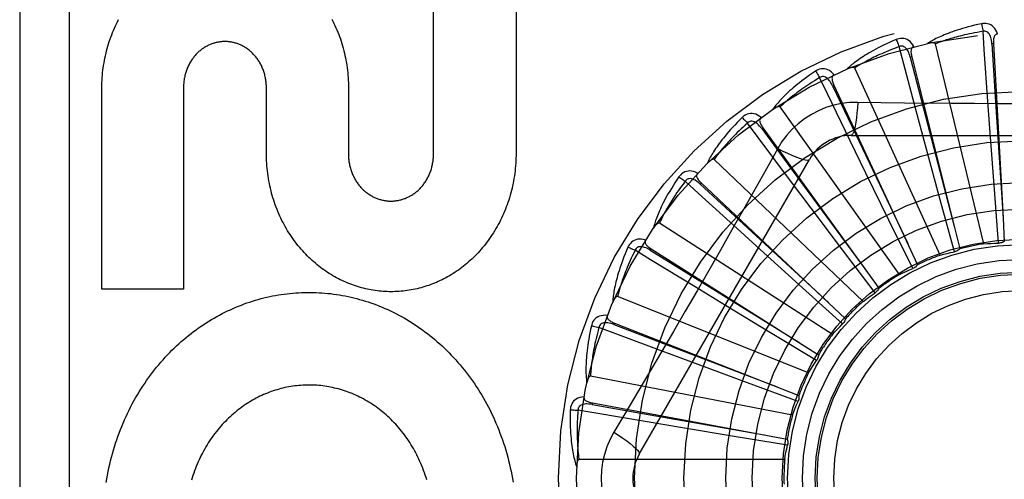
# Model space of a CAD drawing. Header units: inches. Extents: x 0 to 227, y 0 to 147.
# Tile 102 of 256: x 95.95 to 96.548, y 61.784 to 62.063. Entities that reach past the tile are written whole.
import ezdxf

# ---------------------------------------------------------------- set-up
doc = ezdxf.new("R2010")
doc.units = ezdxf.units.IN
doc.header["$LTSCALE"] = 12.466667
doc.header["$MEASUREMENT"] = 0
doc.linetypes.add('HIDDEN', pattern=[0.2, 0.1, -0.1])
doc.layers.add('RIGHTHAND_DOOR_ASSEMBLY', color=7, linetype='CONTINUOUS')

msp = doc.modelspace()

# ---------------------------------------------------------------- linework, layer by layer
at = {"layer": 'RIGHTHAND_DOOR_ASSEMBLY', "color": 8, "linetype": 'HIDDEN'}
for p, q in [((95.94966, 62.1593), (95.94966, 61.4093)), ((95.97966, 62.1593), (95.97966, 61.4093)), ((96.20103, 61.9811), (96.20103, 62.10407)), ((96.25118, 62.10407), (96.25118, 61.98179)), ((96.53537, 61.92674), (96.5059, 62.04818)), ((96.54124, 62.04835), (96.54028, 62.0483)), ((96.54124, 62.04835), (96.54702, 61.94241)), ((96.49157, 62.04038), (96.49064, 62.04014)), ((96.49157, 62.04038), (96.52073, 61.92361)), ((96.50882, 61.91985), (96.45691, 62.03353)), ((95.99953, 61.89927), (95.99953, 62.02155)), ((96.04916, 62.02155), (96.04916, 61.89927)), ((96.09952, 61.98179), (96.09952, 62.02155)), ((96.14935, 62.02155), (96.14935, 61.98136)), ((96.44431, 62.02315), (96.44344, 62.02274)), ((96.44431, 62.02315), (96.49505, 61.91401)), ((96.53943, 61.99152), (96.53785, 62.01322)), ((96.48406, 61.90806), (96.41157, 62.00986)), ((96.50055, 61.98423), (96.4949, 62.00524)), ((96.40117, 61.99728), (96.40039, 61.99672)), ((96.40117, 61.99728), (96.47164, 61.89972)), ((96.46375, 61.96971), (96.45423, 61.98927)), ((96.45472, 61.99263), (96.6616, 61.99263)), ((96.54177, 61.95981), (96.53943, 61.99152)), ((96.41013, 61.98461), (96.40323, 61.97223)), ((96.50885, 61.95354), (96.50055, 61.98423)), ((96.32602, 61.79888), (96.42946, 61.97805)), ((96.46198, 61.8918), (96.37153, 61.97804)), ((96.43037, 61.94849), (96.41732, 61.9659)), ((96.47772, 61.94115), (96.46375, 61.96971)), ((96.3637, 61.96372), (96.36304, 61.96302)), ((96.3637, 61.96372), (96.45136, 61.88126)), ((96.54425, 61.92711), (96.54177, 61.95981)), ((96.51748, 61.9219), (96.50885, 61.95354)), ((96.44949, 61.92309), (96.43037, 61.94849)), ((96.49217, 61.91171), (96.47772, 61.94115)), ((96.54702, 61.94241), (96.54777, 61.92818)), ((96.44337, 61.87166), (96.33824, 61.93922)), ((96.4016, 61.92134), (96.38549, 61.93596)), ((96.33325, 61.92368), (96.33274, 61.92287)), ((96.33325, 61.92368), (96.43494, 61.8593)), ((96.46925, 61.89692), (96.44949, 61.92309)), ((96.42518, 61.90001), (96.4016, 61.92134)), ((96.04916, 61.89927), (95.99953, 61.89927)), ((96.3785, 61.88924), (96.35991, 61.90054)), ((96.44954, 61.87806), (96.42518, 61.90001)), ((96.42891, 61.84835), (96.31289, 61.8948)), ((96.40569, 61.87276), (96.3785, 61.88924)), ((96.31094, 61.8786), (96.31059, 61.8777)), ((96.31094, 61.8786), (96.42297, 61.83462)), ((96.43376, 61.85581), (96.40569, 61.87276)), ((96.36188, 61.85334), (96.3415, 61.86092)), ((96.3917, 61.8423), (96.36188, 61.85334)), ((96.41912, 61.82274), (96.29641, 61.84639)), ((96.42248, 61.83097), (96.3917, 61.8423)), ((96.29756, 61.83011), (96.29739, 61.82916)), ((96.29756, 61.83011), (96.41589, 61.80813)), ((96.35237, 61.81495), (96.33091, 61.81853)), ((96.38373, 61.80975), (96.35237, 61.81495)), ((96.4161, 61.80445), (96.38373, 61.80975)), ((96.41436, 61.79573), (96.28939, 61.79573))]:
    msp.add_line(p, q, dxfattribs=at)
for points in [[(95.99953, 62.02155), (95.99956, 62.02307), (95.99961, 62.02459), (95.99969, 62.02611), (95.99979, 62.02763), (95.99991, 62.02914), (96.00006, 62.03065), (96.00024, 62.03215), (96.00043, 62.03365), (96.00065, 62.03514), (96.0009, 62.03663), (96.00116, 62.03811), (96.00145, 62.03957), (96.00177, 62.04103), (96.0021, 62.04249), (96.00246, 62.04393), (96.00284, 62.04536), (96.00324, 62.04679), (96.00366, 62.0482), (96.00411, 62.0496), (96.00458, 62.05099), (96.00506, 62.05237), (96.00557, 62.05374), (96.0061, 62.05509), (96.00665, 62.05643), (96.00721, 62.05776), (96.0078, 62.05907), (96.00841, 62.06037), (96.00904, 62.06166), (96.00968, 62.06293)], [(96.13929, 62.06325), (96.13994, 62.06197), (96.14058, 62.06067), (96.14119, 62.05936), (96.14179, 62.05803), (96.14236, 62.05669), (96.14291, 62.05534), (96.14345, 62.05397), (96.14396, 62.05259), (96.14445, 62.0512), (96.14492, 62.04979), (96.14536, 62.04838), (96.14579, 62.04695), (96.14619, 62.04552), (96.14656, 62.04407), (96.14692, 62.04262), (96.14725, 62.04116), (96.14755, 62.03969), (96.14784, 62.03821), (96.1481, 62.03672), (96.14833, 62.03522), (96.14855, 62.03372), (96.14873, 62.03221), (96.1489, 62.03069), (96.14903, 62.02917), (96.14915, 62.02765), (96.14923, 62.02612), (96.1493, 62.0246), (96.14933, 62.02307), (96.14935, 62.02155)], [(96.53391, 62.06042), (96.53173, 62.05995), (96.52965, 62.05947), (96.52767, 62.05899), (96.52579, 62.0585), (96.524, 62.05801), (96.52229, 62.05752), (96.52066, 62.05703), (96.51912, 62.05654), (96.51764, 62.05604), (96.51624, 62.05556), (96.51491, 62.05507), (96.51363, 62.05459), (96.51242, 62.05411), (96.51127, 62.05365), (96.51017, 62.05318), (96.50912, 62.05273), (96.50813, 62.05228), (96.50718, 62.05183), (96.50628, 62.05139), (96.50543, 62.05096), (96.50462, 62.05053), (96.50386, 62.05011), (96.50313, 62.04969), (96.50244, 62.04929), (96.50179, 62.04889), (96.50117, 62.04849)], [(96.54366, 62.05418), (96.54317, 62.05545), (96.5426, 62.05657), (96.54194, 62.05757), (96.5412, 62.05842), (96.54039, 62.05913), (96.53951, 62.05969), (96.53856, 62.06011), (96.53759, 62.0604), (96.53661, 62.06055), (96.53565, 62.0606), (96.53476, 62.06055), (96.53391, 62.06042)], [(96.53391, 62.06042), (96.53406, 62.05981), (96.53422, 62.05913), (96.53438, 62.05837), (96.53455, 62.05756), (96.5347, 62.05671), (96.53485, 62.05584)], [(96.53485, 62.05584), (96.53303, 62.05553), (96.53128, 62.05521), (96.52961, 62.0549), (96.52801, 62.05458), (96.52648, 62.05426), (96.52502, 62.05394), (96.52362, 62.05362), (96.52228, 62.0533), (96.521, 62.05298), (96.51977, 62.05267), (96.5186, 62.05236), (96.51747, 62.05205), (96.5164, 62.05174), (96.51536, 62.05144), (96.51438, 62.05114), (96.51343, 62.05085), (96.51252, 62.05057), (96.51165, 62.05028), (96.51082, 62.05), (96.51002, 62.04973), (96.50926, 62.04946), (96.50853, 62.0492), (96.50783, 62.04894), (96.50716, 62.04868), (96.50652, 62.04843), (96.5059, 62.04818)], [(96.54028, 62.0483), (96.54019, 62.04933), (96.54006, 62.05031), (96.53988, 62.05122), (96.53966, 62.05208), (96.53938, 62.05287), (96.53905, 62.05359), (96.53867, 62.05424), (96.53824, 62.0548), (96.53775, 62.05525), (96.53721, 62.05559), (96.53663, 62.05581), (96.53602, 62.05593), (96.53543, 62.05593), (96.53485, 62.05584)], [(96.53785, 62.01322), (96.53562, 62.04482), (96.53485, 62.05584)], [(96.09952, 62.02155), (96.09952, 62.02223), (96.09949, 62.02291), (96.09946, 62.02358), (96.09941, 62.02426), (96.09934, 62.02494), (96.09926, 62.02561), (96.09917, 62.02628), (96.09906, 62.02695), (96.09894, 62.02761), (96.0988, 62.02827), (96.09865, 62.02892), (96.09849, 62.02956), (96.09831, 62.0302), (96.09812, 62.03083), (96.09792, 62.03146), (96.09771, 62.03207), (96.09748, 62.03268), (96.09725, 62.03327), (96.097, 62.03387), (96.09673, 62.03445), (96.09646, 62.03502), (96.09618, 62.03559), (96.09588, 62.03615), (96.09557, 62.0367), (96.09526, 62.03724), (96.09493, 62.03777), (96.09459, 62.03829), (96.09425, 62.03879), (96.09389, 62.03929), (96.09353, 62.03978), (96.09315, 62.04026), (96.09277, 62.04072), (96.09238, 62.04117), (96.09199, 62.04161), (96.09158, 62.04204), (96.09117, 62.04246), (96.09075, 62.04287), (96.09032, 62.04327), (96.08988, 62.04366), (96.08944, 62.04404), (96.08899, 62.0444), (96.08853, 62.04476), (96.08807, 62.0451), (96.0876, 62.04543), (96.08713, 62.04574), (96.08665, 62.04605), (96.08617, 62.04634), (96.08568, 62.04662), (96.08519, 62.04688), (96.0847, 62.04714), (96.08421, 62.04738), (96.08372, 62.0476), (96.08322, 62.04782), (96.08271, 62.04802), (96.0822, 62.04821), (96.08169, 62.04839), (96.08118, 62.04856), (96.08065, 62.04872), (96.08013, 62.04886), (96.0796, 62.04899), (96.07908, 62.04911), (96.07855, 62.04922), (96.07801, 62.04931), (96.07748, 62.04939), (96.07695, 62.04946), (96.07642, 62.04952), (96.07589, 62.04956), (96.07536, 62.04959), (96.07484, 62.04961), (96.07431, 62.04962), (96.07379, 62.04961), (96.07326, 62.04959), (96.07273, 62.04956), (96.0722, 62.04952), (96.07167, 62.04946), (96.07114, 62.04939), (96.07061, 62.04931), (96.07008, 62.04922), (96.06955, 62.04911), (96.06902, 62.04899), (96.0685, 62.04886), (96.06798, 62.04872), (96.06746, 62.04857), (96.06694, 62.0484), (96.06643, 62.04822), (96.06592, 62.04803), (96.06542, 62.04783), (96.06493, 62.04761), (96.06443, 62.04739), (96.06394, 62.04715), (96.06345, 62.0469), (96.06297, 62.04663), (96.06248, 62.04636), (96.06201, 62.04607), (96.06153, 62.04576), (96.06106, 62.04545), (96.06059, 62.04512), (96.06013, 62.04478), (96.05968, 62.04443), (96.05923, 62.04406), (96.05878, 62.04369), (96.05835, 62.0433), (96.05792, 62.0429), (96.0575, 62.04249), (96.05709, 62.04208), (96.05669, 62.04165), (96.05629, 62.04121), (96.05591, 62.04076), (96.05553, 62.04029), (96.05515, 62.03982), (96.05479, 62.03933), (96.05444, 62.03883), (96.05409, 62.03833), (96.05375, 62.03781), (96.05343, 62.03728), (96.05311, 62.03674), (96.0528, 62.03619), (96.05251, 62.03563), (96.05222, 62.03506), (96.05195, 62.03449), (96.05169, 62.03391), (96.05144, 62.03331), (96.0512, 62.03272), (96.05098, 62.03211), (96.05076, 62.03149), (96.05056, 62.03087), (96.05037, 62.03024), (96.0502, 62.0296), (96.05003, 62.02895), (96.04988, 62.0283), (96.04975, 62.02764), (96.04962, 62.02697), (96.04952, 62.0263), (96.04942, 62.02563), (96.04934, 62.02495), (96.04928, 62.02427), (96.04922, 62.02359), (96.04919, 62.02291), (96.04917, 62.02223), (96.04916, 62.02155)], [(96.48209, 62.05084), (96.48004, 62.04996), (96.47809, 62.0491), (96.47624, 62.04826), (96.47448, 62.04742), (96.47281, 62.0466), (96.47123, 62.04579), (96.46973, 62.045), (96.4683, 62.04423), (96.46695, 62.04347), (96.46566, 62.04272), (96.46444, 62.04199), (96.46329, 62.04128), (96.46219, 62.04058), (96.46114, 62.0399), (96.46015, 62.03924), (96.45921, 62.0386), (96.45831, 62.03797), (96.45747, 62.03735), (96.45667, 62.03675), (96.45592, 62.03616), (96.45521, 62.03558), (96.45454, 62.03503), (96.4539, 62.03448), (96.4533, 62.03395), (96.45273, 62.03343), (96.4522, 62.03293)], [(96.49284, 62.04656), (96.49212, 62.04771), (96.49135, 62.04871), (96.49052, 62.04956), (96.48963, 62.05026), (96.4887, 62.0508), (96.48773, 62.05119), (96.48672, 62.05142), (96.48571, 62.05152), (96.48472, 62.05148), (96.48377, 62.05135), (96.4829, 62.05113), (96.48209, 62.05084)], [(96.48209, 62.05084), (96.48236, 62.05028), (96.48264, 62.04963), (96.48295, 62.04892), (96.48326, 62.04816), (96.48357, 62.04735), (96.48388, 62.04652)], [(96.5059, 62.04818), (96.50583, 62.04834), (96.50573, 62.04847), (96.50559, 62.04858), (96.50542, 62.04866), (96.50523, 62.04873), (96.50503, 62.04877), (96.50482, 62.04881), (96.50459, 62.04883), (96.50436, 62.04885), (96.50411, 62.04885), (96.50386, 62.04885), (96.5036, 62.04884), (96.50333, 62.04882), (96.50306, 62.0488), (96.50277, 62.04877), (96.50248, 62.04873), (96.50217, 62.04868), (96.50185, 62.04863), (96.50152, 62.04857), (96.50117, 62.04849)], [(96.54366, 62.05418), (96.5432, 62.05411), (96.5428, 62.05396), (96.54244, 62.05374), (96.54213, 62.05345), (96.54188, 62.0531), (96.54168, 62.05271), (96.54152, 62.05227), (96.5414, 62.05179), (96.54131, 62.05128), (96.54125, 62.05073), (96.54122, 62.05017), (96.54121, 62.04958), (96.54121, 62.04897), (96.54124, 62.04835)], [(96.48389, 62.04652), (96.48215, 62.04587), (96.4805, 62.04523), (96.47891, 62.04461), (96.47741, 62.04399), (96.47597, 62.04339), (96.47459, 62.0428), (96.47328, 62.04222), (96.47202, 62.04165), (96.47082, 62.0411), (96.46968, 62.04055), (96.46858, 62.04003), (96.46754, 62.03951), (96.46654, 62.03901), (96.46558, 62.03851), (96.46467, 62.03804), (96.46379, 62.03757), (96.46296, 62.03712), (96.46216, 62.03667), (96.46139, 62.03624), (96.46066, 62.03582), (96.45996, 62.03542), (96.45929, 62.03502), (96.45866, 62.03463), (96.45805, 62.03425), (96.45746, 62.03388), (96.45691, 62.03353)], [(96.49064, 62.04014), (96.49036, 62.04114), (96.49005, 62.04207), (96.4897, 62.04294), (96.48932, 62.04374), (96.48889, 62.04446), (96.48843, 62.04511), (96.48794, 62.04567), (96.4874, 62.04614), (96.48684, 62.04649), (96.48625, 62.04672), (96.48563, 62.04683), (96.48502, 62.04683), (96.48443, 62.04672), (96.48388, 62.04652)], [(96.4949, 62.00524), (96.48673, 62.03584), (96.48389, 62.04652)], [(96.49285, 62.04656), (96.49241, 62.0464), (96.49204, 62.04618), (96.49173, 62.04589), (96.49149, 62.04555), (96.49131, 62.04516), (96.49118, 62.04474), (96.49111, 62.04428), (96.49108, 62.04378), (96.49109, 62.04326), (96.49114, 62.04272), (96.49121, 62.04216), (96.49131, 62.04158), (96.49143, 62.04098), (96.49157, 62.04038)], [(96.54028, 62.0483), (96.54231, 62.01609), (96.54702, 61.94236)], [(96.49064, 62.04014), (96.49873, 62.0089), (96.51731, 61.93739)], [(96.43303, 62.03162), (96.43118, 62.03038), (96.42942, 62.02916), (96.42776, 62.02798), (96.4262, 62.02683), (96.42471, 62.02571), (96.42331, 62.02462), (96.42199, 62.02356), (96.42073, 62.02252), (96.41955, 62.02152), (96.41843, 62.02054), (96.41737, 62.0196), (96.41637, 62.01868), (96.41542, 62.01779), (96.41452, 62.01692), (96.41367, 62.01609), (96.41287, 62.01527), (96.41211, 62.01449), (96.4114, 62.01372), (96.41073, 62.01298), (96.4101, 62.01226), (96.40951, 62.01156), (96.40896, 62.01088), (96.40844, 62.01023), (96.40795, 62.0096), (96.40749, 62.00898), (96.40706, 62.00838)], [(96.44439, 62.02946), (96.44347, 62.03045), (96.44252, 62.03129), (96.44154, 62.03196), (96.44054, 62.03248), (96.43952, 62.03283), (96.43849, 62.03303), (96.43746, 62.03307), (96.43645, 62.03298), (96.43548, 62.03276), (96.43458, 62.03244), (96.43376, 62.03207), (96.43303, 62.03162)], [(96.43303, 62.03162), (96.43339, 62.03112), (96.4338, 62.03054), (96.43423, 62.0299), (96.43467, 62.02921), (96.43514, 62.02848), (96.4356, 62.02772)], [(96.45691, 62.03353), (96.45681, 62.03367), (96.45668, 62.03378), (96.45652, 62.03385), (96.45634, 62.0339), (96.45614, 62.03393), (96.45594, 62.03394), (96.45572, 62.03393), (96.4555, 62.03392), (96.45526, 62.03389), (96.45502, 62.03385), (96.45478, 62.0338), (96.45452, 62.03374), (96.45426, 62.03367), (96.454, 62.03359), (96.45372, 62.03351), (96.45344, 62.03341), (96.45315, 62.03331), (96.45284, 62.0332), (96.45253, 62.03307), (96.4522, 62.03293)], [(96.4356, 62.02772), (96.43402, 62.02676), (96.43252, 62.02582), (96.43108, 62.0249), (96.42972, 62.02401), (96.42842, 62.02315), (96.42718, 62.02231), (96.426, 62.02149), (96.42487, 62.0207), (96.4238, 62.01993), (96.42278, 62.01918), (96.4218, 62.01845), (96.42088, 62.01775), (96.41999, 62.01706), (96.41914, 62.0164), (96.41834, 62.01576), (96.41757, 62.01513), (96.41683, 62.01453), (96.41613, 62.01395), (96.41546, 62.01338), (96.41482, 62.01283), (96.41421, 62.01229), (96.41363, 62.01178), (96.41308, 62.01127), (96.41255, 62.01079), (96.41205, 62.01032), (96.41157, 62.00986)], [(96.44344, 62.02274), (96.44298, 62.02367), (96.44249, 62.02452), (96.44199, 62.02531), (96.44146, 62.02602), (96.44091, 62.02665), (96.44034, 62.0272), (96.43974, 62.02766), (96.43913, 62.02802), (96.43851, 62.02825), (96.43788, 62.02837), (96.43726, 62.02836), (96.43666, 62.02824), (96.4361, 62.02803), (96.4356, 62.02772)], [(96.45423, 61.98927), (96.44041, 62.01778), (96.4356, 62.02772)], [(96.44439, 62.02946), (96.444, 62.02922), (96.44367, 62.02894), (96.44343, 62.02859), (96.44325, 62.02821), (96.44315, 62.0278), (96.4431, 62.02736), (96.44312, 62.02689), (96.44318, 62.0264), (96.44329, 62.02589), (96.44344, 62.02536), (96.44362, 62.02483), (96.44383, 62.02428), (96.44406, 62.02372), (96.44431, 62.02315)], [(96.44344, 62.02274), (96.4573, 61.9936), (96.48908, 61.9269)], [(96.4587, 62.01265), (96.45377, 62.0125), (96.4489, 62.01192), (96.44412, 62.0109), (96.43944, 62.00946), (96.43491, 62.00761), (96.43056, 62.00536), (96.42644, 62.00272), (96.42256, 61.99972), (96.41897, 61.9964), (96.41568, 61.99276), (96.41273, 61.98882), (96.41013, 61.98461)], [(96.4587, 62.01265), (96.45851, 62.00927), (96.45825, 62.00608), (96.45795, 62.0032), (96.4576, 62.0006), (96.4572, 61.99829), (96.45676, 61.99633), (96.45629, 61.99475), (96.45578, 61.99358), (96.45525, 61.99287), (96.45472, 61.99263)], [(96.5155, 62.012), (96.48708, 62.01228), (96.47292, 62.01244), (96.4587, 62.01265)], [(96.41157, 62.00986), (96.41145, 62.00998), (96.4113, 62.01006), (96.41113, 62.01011), (96.41094, 62.01012), (96.41074, 62.01011), (96.41054, 62.01008), (96.41033, 62.01004), (96.41011, 62.00998), (96.40989, 62.0099), (96.40966, 62.00982), (96.40943, 62.00972), (96.40919, 62.00961), (96.40895, 62.0095), (96.4087, 62.00937), (96.40845, 62.00924), (96.40819, 62.00909), (96.40791, 62.00893), (96.40764, 62.00877), (96.40739, 62.0086), (96.40714, 62.00844)], [(96.64345, 62.01244), (96.61512, 62.01214), (96.60091, 62.01201), (96.58668, 62.01191), (96.57245, 62.01185), (96.55821, 62.01183), (96.54397, 62.01184), (96.52974, 62.01191), (96.5155, 62.012)], [(96.38848, 62.00347), (96.3869, 62.0019), (96.38541, 62.00037), (96.384, 61.9989), (96.38268, 61.99747), (96.38144, 61.99609), (96.38027, 61.99475), (96.37917, 61.99346), (96.37813, 61.99221), (96.37716, 61.991), (96.37624, 61.98983), (96.37538, 61.9887), (96.37457, 61.98761), (96.37381, 61.98655), (96.37309, 61.98554), (96.37242, 61.98455), (96.37178, 61.9836), (96.37119, 61.98269), (96.37063, 61.9818), (96.37012, 61.98094), (96.36964, 61.98012), (96.36919, 61.97932), (96.36877, 61.97855), (96.36838, 61.97781), (96.36802, 61.9771), (96.36769, 61.97641), (96.36738, 61.97574)], [(96.40005, 62.00349), (96.39895, 62.0043), (96.39786, 62.00494), (96.39677, 62.00542), (96.39569, 62.00573), (96.39463, 62.00589), (96.39358, 62.00589), (96.39256, 62.00573), (96.39159, 62.00545), (96.39068, 62.00505), (96.38985, 62.00457), (96.38912, 62.00405), (96.38848, 62.00347)], [(96.38848, 62.00347), (96.38893, 62.00305), (96.38944, 62.00256), (96.38998, 62.00201), (96.39056, 62.00142), (96.39115, 62.00078), (96.39175, 62.00013)], [(96.40039, 61.99672), (96.39976, 61.99754), (96.39912, 61.99829), (96.39848, 61.99897), (96.39783, 61.99956), (96.39716, 62.00008), (96.3965, 62.00051), (96.39582, 62.00085), (96.39516, 62.00108), (96.3945, 62.0012), (96.39386, 62.00119), (96.39325, 62.00107), (96.39269, 62.00084), (96.39218, 62.00052), (96.39174, 62.00013)], [(96.40005, 62.0035), (96.39971, 62.00319), (96.39944, 62.00285), (96.39927, 62.00247), (96.39917, 62.00206), (96.39914, 62.00163), (96.39918, 62.00119), (96.39929, 62.00073), (96.39944, 62.00027), (96.39965, 61.99979), (96.39989, 61.9993), (96.40017, 61.9988), (96.40048, 61.9983), (96.40081, 61.9978), (96.40117, 61.99728)], [(96.39175, 62.00013), (96.39038, 61.99888), (96.38908, 61.99768), (96.38785, 61.99651), (96.38667, 61.99537), (96.38556, 61.99428), (96.3845, 61.99322), (96.3835, 61.99219), (96.38254, 61.9912), (96.38164, 61.99024), (96.38077, 61.98931), (96.37996, 61.98841), (96.37918, 61.98755), (96.37844, 61.98671), (96.37773, 61.9859), (96.37706, 61.98511), (96.37642, 61.98436), (96.37581, 61.98362), (96.37524, 61.98292), (96.37469, 61.98223), (96.37416, 61.98157), (96.37367, 61.98093), (96.37319, 61.98031), (96.37275, 61.97972), (96.37232, 61.97914), (96.37192, 61.97858), (96.37153, 61.97804)], [(96.41732, 61.9659), (96.39835, 61.99128), (96.39175, 62.00013)], [(96.40039, 61.99672), (96.41951, 61.97073), (96.46334, 61.91124)], [(96.41013, 61.98461), (96.41316, 61.98309), (96.41604, 61.98171), (96.41869, 61.98053), (96.42112, 61.97954), (96.42332, 61.97873), (96.42524, 61.97813), (96.42684, 61.97775), (96.4281, 61.9776), (96.42898, 61.9777), (96.42946, 61.97805)], [(96.25118, 61.98179), (96.25117, 61.98025), (96.25113, 61.97871), (96.25106, 61.97718), (96.25098, 61.97564), (96.25086, 61.97411), (96.25073, 61.97258), (96.25056, 61.97105), (96.25037, 61.96953), (96.25016, 61.96802), (96.24993, 61.96651), (96.24966, 61.96502), (96.24938, 61.96353), (96.24907, 61.96204), (96.24874, 61.96057), (96.24838, 61.9591), (96.248, 61.95764), (96.2476, 61.9562), (96.24718, 61.95476), (96.24673, 61.95333), (96.24626, 61.95192), (96.24576, 61.95051), (96.24525, 61.94912), (96.24472, 61.94774), (96.24416, 61.94638), (96.24358, 61.94502), (96.24298, 61.94369), (96.24236, 61.94236), (96.24172, 61.94105), (96.24106, 61.93975), (96.24038, 61.93847), (96.23969, 61.93721), (96.23897, 61.93596), (96.23824, 61.93473), (96.23749, 61.93351), (96.23672, 61.93232), (96.23593, 61.93114), (96.23513, 61.92998), (96.23431, 61.92883), (96.23347, 61.92771), (96.23262, 61.9266), (96.23175, 61.92551), (96.23087, 61.92444), (96.22998, 61.92339), (96.22907, 61.92236), (96.22814, 61.92134), (96.22721, 61.92035), (96.22626, 61.91938), (96.22529, 61.91843), (96.22432, 61.9175), (96.22333, 61.91659), (96.22233, 61.9157), (96.22132, 61.91483), (96.2203, 61.91398), (96.21927, 61.91316), (96.21823, 61.91235), (96.21719, 61.91157), (96.21613, 61.91081), (96.21507, 61.91007), (96.21399, 61.90935), (96.21291, 61.90865), (96.21182, 61.90797), (96.21071, 61.90732), (96.2096, 61.90668), (96.20849, 61.90607), (96.20736, 61.90548), (96.20624, 61.90491), (96.2051, 61.90436), (96.20396, 61.90383), (96.20282, 61.90333), (96.20166, 61.90284), (96.20051, 61.90238), (96.19934, 61.90194), (96.19817, 61.90152), (96.197, 61.90112), (96.19582, 61.90074), (96.19464, 61.90039), (96.19345, 61.90005), (96.19226, 61.89974), (96.19107, 61.89945), (96.18988, 61.89918), (96.18868, 61.89894), (96.18748, 61.89871), (96.18628, 61.89851), (96.18508, 61.89832), (96.18387, 61.89816), (96.18266, 61.89802), (96.18144, 61.8979), (96.18023, 61.89781), (96.17901, 61.89773), (96.1778, 61.89768), (96.17659, 61.89765), (96.17538, 61.89764), (96.17416, 61.89765), (96.17295, 61.89768), (96.17174, 61.89773), (96.17052, 61.89781), (96.16931, 61.89791), (96.16809, 61.89803), (96.16688, 61.89817), (96.16567, 61.89833), (96.16446, 61.89851), (96.16325, 61.89872), (96.16205, 61.89894), (96.16085, 61.89919), (96.15966, 61.89946), (96.15846, 61.89975), (96.15727, 61.90006), (96.15608, 61.9004), (96.15489, 61.90076), (96.15371, 61.90114), (96.15253, 61.90154), (96.15135, 61.90196), (96.15019, 61.9024), (96.14902, 61.90287), (96.14787, 61.90335), (96.14672, 61.90386), (96.14557, 61.90439), (96.14443, 61.90494), (96.14329, 61.90551), (96.14217, 61.90611), (96.14104, 61.90672), (96.13993, 61.90736), (96.13882, 61.90802), (96.13773, 61.9087), (96.13664, 61.9094), (96.13556, 61.91012), (96.13449, 61.91086), (96.13343, 61.91163), (96.13238, 61.91241), (96.13134, 61.91322), (96.13031, 61.91404), (96.12929, 61.91489), (96.12828, 61.91576), (96.12728, 61.91665), (96.12629, 61.91756), (96.12532, 61.91849), (96.12436, 61.91943), (96.12341, 61.9204), (96.12248, 61.92139), (96.12156, 61.92239), (96.12066, 61.92342), (96.11976, 61.92447), (96.11888, 61.92553), (96.11802, 61.92662), (96.11717, 61.92772), (96.11634, 61.92884), (96.11552, 61.92998), (96.11473, 61.93114), (96.11394, 61.93231), (96.11318, 61.9335), (96.11243, 61.93471), (96.1117, 61.93593), (96.11099, 61.93717), (96.1103, 61.93843), (96.10962, 61.93971), (96.10896, 61.941), (96.10833, 61.94231), (96.10771, 61.94363), (96.10711, 61.94496), (96.10654, 61.94631), (96.10598, 61.94767), (96.10545, 61.94905), (96.10493, 61.95044), (96.10444, 61.95184), (96.10397, 61.95325), (96.10353, 61.95468), (96.1031, 61.95612), (96.1027, 61.95756), (96.10232, 61.95902), (96.10197, 61.96049), (96.10163, 61.96197), (96.10132, 61.96345), (96.10104, 61.96494), (96.10078, 61.96645), (96.10054, 61.96796), (96.10033, 61.96947), (96.10014, 61.971), (96.09998, 61.97253), (96.09984, 61.97407), (96.09973, 61.97561), (96.09964, 61.97715), (96.09957, 61.97869), (96.09954, 61.98024), (96.09952, 61.98179)], [(96.14935, 61.98136), (96.14935, 61.98068), (96.14938, 61.98), (96.14941, 61.97931), (96.14946, 61.97863), (96.14953, 61.97794), (96.14961, 61.97726), (96.1497, 61.97659), (96.14981, 61.97591), (96.14994, 61.97524), (96.15007, 61.97458), (96.15022, 61.97392), (96.15039, 61.97327), (96.15056, 61.97262), (96.15075, 61.97198), (96.15095, 61.97135), (96.15117, 61.97073), (96.15139, 61.97012), (96.15163, 61.96951), (96.15188, 61.96892), (96.15214, 61.96833), (96.15242, 61.96774), (96.1527, 61.96717), (96.153, 61.9666), (96.15331, 61.96605), (96.15363, 61.9655), (96.15395, 61.96496), (96.15429, 61.96443), (96.15464, 61.96392), (96.155, 61.96341), (96.15537, 61.96291), (96.15574, 61.96243), (96.15612, 61.96196), (96.15652, 61.96149), (96.15691, 61.96104), (96.15732, 61.96061), (96.15774, 61.96018), (96.15816, 61.95976), (96.15859, 61.95935), (96.15903, 61.95896), (96.15948, 61.95857), (96.15993, 61.9582), (96.16039, 61.95783), (96.16086, 61.95748), (96.16134, 61.95714), (96.16181, 61.95682), (96.1623, 61.9565), (96.16278, 61.9562), (96.16327, 61.95591), (96.16377, 61.95564), (96.16427, 61.95537), (96.16477, 61.95512), (96.16527, 61.95489), (96.16577, 61.95466), (96.16628, 61.95445), (96.1668, 61.95425), (96.16731, 61.95406), (96.16784, 61.95389), (96.16836, 61.95372), (96.1689, 61.95357), (96.16943, 61.95343), (96.16997, 61.9533), (96.17051, 61.95318), (96.17105, 61.95308), (96.17159, 61.95299), (96.17213, 61.95291), (96.17267, 61.95285), (96.17321, 61.95279), (96.17375, 61.95275), (96.17429, 61.95273), (96.17483, 61.95271), (96.17536, 61.95271), (96.1759, 61.95272), (96.17644, 61.95274), (96.17697, 61.95278), (96.17751, 61.95283), (96.17805, 61.95289), (96.1786, 61.95296), (96.17914, 61.95304), (96.17968, 61.95314), (96.18022, 61.95325), (96.18075, 61.95338), (96.18129, 61.95351), (96.18182, 61.95366), (96.18235, 61.95382), (96.18288, 61.95399), (96.1834, 61.95418), (96.18391, 61.95437), (96.18443, 61.95458), (96.18493, 61.9548), (96.18544, 61.95503), (96.18594, 61.95528), (96.18643, 61.95553), (96.18693, 61.9558), (96.18742, 61.95609), (96.18791, 61.95638), (96.18839, 61.95669), (96.18887, 61.95701), (96.18934, 61.95735), (96.18981, 61.9577), (96.19028, 61.95805), (96.19073, 61.95842), (96.19119, 61.95881), (96.19163, 61.9592), (96.19206, 61.9596), (96.19249, 61.96002), (96.19291, 61.96044), (96.19332, 61.96088), (96.19372, 61.96132), (96.19412, 61.96178), (96.1945, 61.96225), (96.19488, 61.96273), (96.19525, 61.96322), (96.19561, 61.96372), (96.19596, 61.96423), (96.1963, 61.96476), (96.19664, 61.96529), (96.19696, 61.96583), (96.19727, 61.96639), (96.19757, 61.96695), (96.19786, 61.96752), (96.19814, 61.9681), (96.19841, 61.96869), (96.19866, 61.96928), (96.1989, 61.96988), (96.19913, 61.97049), (96.19935, 61.97111), (96.19956, 61.97174), (96.19975, 61.97237), (96.19993, 61.97302), (96.2001, 61.97366), (96.20026, 61.97432), (96.2004, 61.97498), (96.20052, 61.97565), (96.20064, 61.97632), (96.20074, 61.977), (96.20082, 61.97768), (96.20089, 61.97836), (96.20095, 61.97904), (96.20099, 61.97973), (96.20102, 61.98042), (96.20103, 61.9811)], [(96.37153, 61.97804), (96.37139, 61.97813), (96.37123, 61.97819), (96.37105, 61.9782), (96.37086, 61.97818), (96.37067, 61.97813), (96.37048, 61.97806), (96.37028, 61.97798), (96.37008, 61.97788), (96.36987, 61.97776), (96.36966, 61.97764), (96.36945, 61.9775), (96.36924, 61.97735), (96.36902, 61.97719), (96.3688, 61.97702), (96.36858, 61.97684), (96.36835, 61.97665), (96.36812, 61.97644), (96.36788, 61.97623), (96.36764, 61.97599), (96.36739, 61.97575)], [(96.40323, 61.97223), (96.38933, 61.94755), (96.38233, 61.93517), (96.3753, 61.9228), (96.36824, 61.91045), (96.36114, 61.89811), (96.35401, 61.88578), (96.34683, 61.87349), (96.33963, 61.86121)], [(96.36142, 61.96961), (96.3602, 61.97019), (96.35901, 61.97061), (96.35784, 61.97088), (96.35672, 61.97099), (96.35564, 61.97094), (96.35462, 61.97074), (96.35365, 61.97039), (96.35274, 61.96993), (96.35193, 61.96936), (96.3512, 61.96873), (96.35059, 61.96808), (96.35007, 61.9674)], [(96.35007, 61.9674), (96.34881, 61.96556), (96.34764, 61.96378), (96.34654, 61.96206), (96.34551, 61.96041), (96.34455, 61.95882), (96.34365, 61.95728), (96.34282, 61.95581), (96.34204, 61.95438), (96.34131, 61.95301), (96.34063, 61.95169), (96.34, 61.95042), (96.33941, 61.94919), (96.33886, 61.94801), (96.33835, 61.94687), (96.33787, 61.94578), (96.33743, 61.94473), (96.33702, 61.94372), (96.33665, 61.94274), (96.3363, 61.9418), (96.33598, 61.9409), (96.3357, 61.94003), (96.33543, 61.9392), (96.33519, 61.9384), (96.33497, 61.93763), (96.33478, 61.93689), (96.3346, 61.93617)], [(96.35391, 61.96474), (96.3528, 61.96325), (96.35175, 61.96182), (96.35076, 61.96044), (96.34983, 61.95911), (96.34894, 61.95782), (96.3481, 61.95658), (96.34731, 61.95538), (96.34656, 61.95423), (96.34585, 61.95311), (96.34518, 61.95204), (96.34455, 61.951), (96.34395, 61.95), (96.34338, 61.94904), (96.34284, 61.94811), (96.34233, 61.94721), (96.34184, 61.94635), (96.34139, 61.94551), (96.34095, 61.94471), (96.34054, 61.94393), (96.34015, 61.94318), (96.33979, 61.94246), (96.33944, 61.94176), (96.33911, 61.94109), (96.33881, 61.94045), (96.33851, 61.93982), (96.33824, 61.93922)], [(96.35007, 61.9674), (96.35059, 61.96707), (96.35118, 61.96668), (96.35182, 61.96625), (96.3525, 61.96577), (96.3532, 61.96526), (96.35391, 61.96474)], [(96.36304, 61.96302), (96.36226, 61.96371), (96.3615, 61.96433), (96.36074, 61.96487), (96.35998, 61.96533), (96.35924, 61.96571), (96.3585, 61.96601), (96.35778, 61.96621), (96.35707, 61.96632), (96.35641, 61.96631), (96.35579, 61.96618), (96.35521, 61.96594), (96.3547, 61.96561), (96.35426, 61.96521), (96.35391, 61.96473)], [(96.38549, 61.93596), (96.36207, 61.95729), (96.35391, 61.96474)], [(96.36143, 61.96961), (96.36114, 61.96925), (96.36095, 61.96886), (96.36085, 61.96845), (96.36083, 61.96803), (96.36089, 61.96761), (96.36101, 61.96719), (96.3612, 61.96676), (96.36144, 61.96633), (96.36173, 61.96589), (96.36206, 61.96546), (96.36243, 61.96503), (96.36283, 61.96459), (96.36325, 61.96416), (96.3637, 61.96372)], [(96.36304, 61.96302), (96.38673, 61.94112), (96.44103, 61.891)], [(96.33824, 61.93922), (96.33808, 61.93928), (96.33791, 61.93931), (96.33774, 61.93929), (96.33756, 61.93923), (96.33738, 61.93915), (96.3372, 61.93904), (96.33702, 61.93892), (96.33684, 61.93879), (96.33666, 61.93863), (96.33648, 61.93847), (96.3363, 61.93829), (96.33612, 61.93811), (96.33594, 61.93791), (96.33575, 61.9377), (96.33557, 61.93748), (96.33538, 61.93725), (96.33519, 61.937), (96.335, 61.93675), (96.33482, 61.9365), (96.33465, 61.93626)], [(96.32991, 61.92903), (96.32859, 61.92937), (96.32734, 61.92956), (96.32615, 61.9296), (96.32503, 61.92949), (96.32398, 61.92924), (96.32301, 61.92885), (96.32212, 61.92832), (96.32132, 61.9277), (96.32063, 61.92699), (96.32004, 61.92623), (96.31955, 61.92548), (96.31918, 61.92471)], [(96.32991, 61.92903), (96.3297, 61.92862), (96.32959, 61.9282), (96.32956, 61.92778), (96.32962, 61.92736), (96.32976, 61.92696), (96.32996, 61.92657), (96.33023, 61.92618), (96.33055, 61.92581), (96.33091, 61.92544), (96.33132, 61.92507), (96.33176, 61.92472), (96.33223, 61.92437), (96.33273, 61.92402), (96.33325, 61.92368)], [(96.31918, 61.92471), (96.31829, 61.92266), (96.31748, 61.92069), (96.31672, 61.9188), (96.31602, 61.91698), (96.31538, 61.91524), (96.31479, 61.91356), (96.31425, 61.91195), (96.31375, 61.91041), (96.3133, 61.90892), (96.31289, 61.9075), (96.31251, 61.90613), (96.31216, 61.90481), (96.31184, 61.90355), (96.31156, 61.90234), (96.31129, 61.90117), (96.31106, 61.90006), (96.31085, 61.89898), (96.31066, 61.89796), (96.3105, 61.89697), (96.31036, 61.89602), (96.31024, 61.89512), (96.31014, 61.89425), (96.31006, 61.89342), (96.30999, 61.89262), (96.30993, 61.89185), (96.3099, 61.89112)], [(96.32345, 61.92282), (96.32265, 61.92116), (96.32189, 61.91955), (96.32118, 61.91801), (96.32051, 61.91652), (96.31988, 61.91509), (96.31929, 61.91371), (96.31874, 61.91239), (96.31823, 61.91111), (96.31774, 61.90988), (96.31729, 61.9087), (96.31686, 61.90756), (96.31646, 61.90647), (96.31608, 61.90541), (96.31573, 61.9044), (96.3154, 61.90342), (96.31509, 61.90248), (96.31479, 61.90157), (96.31452, 61.9007), (96.31426, 61.89986), (96.31402, 61.89905), (96.3138, 61.89828), (96.31359, 61.89753), (96.3134, 61.89681), (96.31322, 61.89611), (96.31305, 61.89544), (96.31289, 61.8948)], [(96.31918, 61.92471), (96.31975, 61.92448), (96.32041, 61.92422), (96.32112, 61.92391), (96.32187, 61.92357), (96.32266, 61.9232), (96.32345, 61.92282)], [(96.33274, 61.92287), (96.33185, 61.9234), (96.33098, 61.92385), (96.33013, 61.92424), (96.3293, 61.92455), (96.3285, 61.92479), (96.32772, 61.92494), (96.32697, 61.925), (96.32626, 61.92497), (96.32561, 61.92484), (96.32502, 61.9246), (96.3245, 61.92425), (96.32406, 61.92383), (96.32371, 61.92335), (96.32345, 61.92282)], [(96.35991, 61.90054), (96.33287, 61.91706), (96.32345, 61.92282)], [(96.33274, 61.92287), (96.36015, 61.90584), (96.42295, 61.86691)], [(96.52073, 61.92361), (96.52027, 61.9232), (96.51976, 61.92284), (96.51922, 61.92252), (96.51866, 61.92226), (96.51808, 61.92205), (96.51748, 61.9219)], [(96.53537, 61.92674), (96.53759, 61.92688), (96.53981, 61.92699), (96.54203, 61.92707), (96.54425, 61.92711)], [(96.54777, 61.92818), (96.54724, 61.92786), (96.54668, 61.9276), (96.54609, 61.92739), (96.54548, 61.92724), (96.54487, 61.92715), (96.54425, 61.92711)], [(96.50882, 61.91985), (96.51098, 61.92041), (96.51314, 61.92094), (96.51531, 61.92144), (96.51748, 61.9219)], [(96.48406, 61.90806), (96.48607, 61.90902), (96.48809, 61.90995), (96.49013, 61.91085), (96.49217, 61.91171)], [(96.49505, 61.91401), (96.49466, 61.91352), (96.49424, 61.91307), (96.49377, 61.91265), (96.49326, 61.91229), (96.49273, 61.91197), (96.49217, 61.91171)], [(96.47164, 61.89972), (96.47136, 61.89917), (96.47103, 61.89864), (96.47064, 61.89815), (96.47021, 61.89769), (96.46975, 61.89728), (96.46925, 61.89692)], [(96.00222, 61.7818), (96.00258, 61.78402), (96.00298, 61.78622), (96.0034, 61.78842), (96.00386, 61.79061), (96.00435, 61.79279), (96.00487, 61.79495), (96.00541, 61.79711), (96.00599, 61.79925), (96.0066, 61.80138), (96.00724, 61.80349), (96.00791, 61.80559), (96.0086, 61.80768), (96.00933, 61.80975), (96.01008, 61.8118), (96.01086, 61.81384), (96.01167, 61.81585), (96.0125, 61.81785), (96.01336, 61.81983), (96.01425, 61.8218), (96.01516, 61.82374), (96.0161, 61.82566), (96.01706, 61.82756), (96.01804, 61.82944), (96.01905, 61.8313), (96.02009, 61.83313), (96.02114, 61.83494), (96.02222, 61.83673), (96.02332, 61.8385), (96.02444, 61.84024), (96.02558, 61.84195), (96.02674, 61.84364), (96.02792, 61.84531), (96.02912, 61.84696), (96.03034, 61.84858), (96.03159, 61.85017), (96.03285, 61.85175), (96.03413, 61.8533), (96.03543, 61.85482), (96.03675, 61.85632), (96.03808, 61.85779), (96.03943, 61.85923), (96.04079, 61.86065), (96.04218, 61.86204), (96.04357, 61.86341), (96.04498, 61.86475), (96.04641, 61.86606), (96.04785, 61.86735), (96.04931, 61.86861), (96.05079, 61.86985), (96.05227, 61.87106), (96.05378, 61.87224), (96.05529, 61.8734), (96.05682, 61.87453), (96.05835, 61.87563), (96.0599, 61.87671), (96.06146, 61.87775), (96.06303, 61.87877), (96.06461, 61.87976), (96.0662, 61.88073), (96.0678, 61.88167), (96.06941, 61.88258), (96.07104, 61.88346), (96.07267, 61.88432), (96.07432, 61.88515), (96.07597, 61.88596), (96.07763, 61.88673), (96.0793, 61.88748), (96.08097, 61.8882), (96.08265, 61.88889), (96.08433, 61.88956), (96.08602, 61.89019), (96.08772, 61.8908), (96.08942, 61.89138), (96.09114, 61.89193), (96.09286, 61.89246), (96.09458, 61.89296), (96.09631, 61.89343), (96.09805, 61.89388), (96.09979, 61.8943), (96.10154, 61.89469), (96.10328, 61.89505), (96.10503, 61.89538), (96.10678, 61.89569), (96.10853, 61.89596), (96.11028, 61.89621), (96.11204, 61.89644), (96.1138, 61.89663), (96.11557, 61.8968), (96.11734, 61.89694), (96.11911, 61.89705), (96.12088, 61.89714), (96.12266, 61.89719), (96.12443, 61.89722), (96.12621, 61.89722), (96.12798, 61.8972), (96.12975, 61.89714), (96.13152, 61.89706), (96.13329, 61.89695), (96.13505, 61.89682), (96.13682, 61.89665), (96.13859, 61.89646), (96.14035, 61.89624), (96.14212, 61.89599), (96.14389, 61.89571), (96.14565, 61.89541), (96.14741, 61.89508), (96.14917, 61.89472), (96.15092, 61.89433), (96.15266, 61.89391), (96.1544, 61.89347), (96.15614, 61.893), (96.15787, 61.8925), (96.1596, 61.89198), (96.16132, 61.89142), (96.16304, 61.89084), (96.16476, 61.89023), (96.16647, 61.88959), (96.16817, 61.88892), (96.16987, 61.88823), (96.17156, 61.8875), (96.17325, 61.88675), (96.17492, 61.88598), (96.17659, 61.88517), (96.17824, 61.88434), (96.17989, 61.88348), (96.18152, 61.88259), (96.18315, 61.88168), (96.18477, 61.88073), (96.18639, 61.87976), (96.18799, 61.87876), (96.18958, 61.87774), (96.19116, 61.87668), (96.19273, 61.8756), (96.19428, 61.87449), (96.19582, 61.87336), (96.19735, 61.8722), (96.19887, 61.87101), (96.20037, 61.8698), (96.20185, 61.86856), (96.20332, 61.86729), (96.20478, 61.866), (96.20623, 61.86468), (96.20766, 61.86333), (96.20908, 61.86195), (96.21048, 61.86055), (96.21186, 61.85912), (96.21323, 61.85767), (96.21458, 61.85619), (96.2159, 61.85469), (96.21721, 61.85317), (96.21851, 61.85162), (96.21978, 61.85005), (96.22103, 61.84845), (96.22226, 61.84683), (96.22347, 61.84519), (96.22466, 61.84352), (96.22584, 61.84182), (96.22699, 61.8401), (96.22812, 61.83836), (96.22922, 61.8366), (96.23031, 61.83482), (96.23137, 61.83302), (96.2324, 61.83119)], [(96.31289, 61.8948), (96.31272, 61.89483), (96.31256, 61.89482), (96.31239, 61.89477), (96.31222, 61.89468), (96.31206, 61.89456), (96.3119, 61.89443), (96.31175, 61.89428), (96.3116, 61.89411), (96.31146, 61.89393), (96.31131, 61.89373), (96.31117, 61.89352), (96.31102, 61.89331), (96.31088, 61.89308), (96.31074, 61.89284), (96.3106, 61.89259), (96.31046, 61.89232), (96.31032, 61.89205), (96.31018, 61.89176), (96.31004, 61.89145), (96.3099, 61.89113)], [(96.46198, 61.8918), (96.46377, 61.89313), (96.46558, 61.89442), (96.46741, 61.89569), (96.46925, 61.89692)], [(96.30664, 61.88322), (96.30529, 61.8833), (96.30403, 61.88325), (96.30285, 61.88306), (96.30177, 61.88275), (96.30078, 61.8823), (96.29991, 61.88173), (96.29913, 61.88105), (96.29847, 61.88028), (96.29792, 61.87946), (96.29748, 61.8786), (96.29715, 61.87777), (96.29692, 61.87694)], [(96.30665, 61.88322), (96.30652, 61.88278), (96.30648, 61.88235), (96.30654, 61.88193), (96.30668, 61.88153), (96.30689, 61.88116), (96.30716, 61.88081), (96.30749, 61.88048), (96.30788, 61.88017), (96.30831, 61.87988), (96.30878, 61.8796), (96.30928, 61.87933), (96.30981, 61.87908), (96.31036, 61.87883), (96.31094, 61.8786)], [(96.45136, 61.88126), (96.45118, 61.88066), (96.45096, 61.88008), (96.45068, 61.87953), (96.45035, 61.87901), (96.44997, 61.87852), (96.44954, 61.87806)], [(96.29692, 61.87694), (96.29644, 61.87477), (96.29601, 61.87268), (96.29563, 61.87068), (96.29529, 61.86876), (96.29499, 61.86693), (96.29473, 61.86517), (96.2945, 61.86349), (96.29431, 61.86187), (96.29414, 61.86033), (96.294, 61.85885), (96.29389, 61.85743), (96.2938, 61.85608), (96.29373, 61.85478), (96.29367, 61.85353), (96.29364, 61.85234), (96.29362, 61.8512), (96.29361, 61.85011), (96.29363, 61.84906), (96.29365, 61.84806), (96.2937, 61.84711), (96.29375, 61.8462), (96.29382, 61.84532), (96.29389, 61.84449), (96.29397, 61.8437), (96.29407, 61.84293), (96.29417, 61.8422)], [(96.30148, 61.8759), (96.301, 61.87411), (96.30056, 61.87239), (96.30015, 61.87074), (96.29978, 61.86915), (96.29944, 61.86763), (96.29912, 61.86617), (96.29883, 61.86476), (96.29856, 61.86341), (96.29832, 61.86211), (96.2981, 61.86086), (96.29789, 61.85967), (96.29771, 61.85852), (96.29754, 61.85741), (96.29738, 61.85635), (96.29724, 61.85532), (96.29711, 61.85434), (96.297, 61.8534), (96.29689, 61.85249), (96.2968, 61.85162), (96.29672, 61.85078), (96.29665, 61.84997), (96.29658, 61.8492), (96.29653, 61.84845), (96.29648, 61.84774), (96.29645, 61.84705), (96.29641, 61.84639)], [(96.29692, 61.87694), (96.29753, 61.87683), (96.29823, 61.87669), (96.29898, 61.87653), (96.29978, 61.87634), (96.30062, 61.87612), (96.30148, 61.8759)], [(96.31059, 61.8777), (96.30961, 61.87805), (96.30867, 61.87834), (96.30777, 61.87856), (96.3069, 61.87871), (96.30606, 61.87878), (96.30527, 61.87878), (96.30452, 61.87871), (96.30383, 61.87854), (96.30322, 61.87829), (96.30268, 61.87794), (96.30224, 61.8775), (96.30188, 61.877), (96.30163, 61.87646), (96.30148, 61.8759)], [(96.3415, 61.86092), (96.31182, 61.87202), (96.30148, 61.8759)], [(96.31059, 61.8777), (96.34073, 61.86617), (96.40976, 61.83983)], [(96.44337, 61.87166), (96.44488, 61.8733), (96.44641, 61.87491), (96.44797, 61.8765), (96.44954, 61.87806)], [(96.33963, 61.86121), (96.32518, 61.83673), (96.31796, 61.82455), (96.31067, 61.81234)], [(96.43494, 61.8593), (96.43488, 61.85868), (96.43477, 61.85807), (96.4346, 61.85747), (96.43437, 61.85688), (96.43409, 61.85633), (96.43376, 61.85581)], [(96.42891, 61.84835), (96.43008, 61.85025), (96.43128, 61.85212), (96.43251, 61.85398), (96.43376, 61.85581)], [(96.29641, 61.84639), (96.29624, 61.84639), (96.29608, 61.84635), (96.29592, 61.84626), (96.29578, 61.84614), (96.29564, 61.846), (96.29551, 61.84583), (96.29539, 61.84566), (96.29528, 61.84546), (96.29517, 61.84526), (96.29506, 61.84504), (96.29496, 61.84481), (96.29486, 61.84456), (96.29476, 61.84431), (96.29467, 61.84405), (96.29458, 61.84378), (96.29449, 61.84349), (96.29441, 61.8432), (96.29432, 61.84288), (96.29424, 61.84256), (96.29417, 61.84221)], [(96.19691, 61.78336), (96.19648, 61.7848), (96.19602, 61.78623), (96.19554, 61.78765), (96.19503, 61.78905), (96.19451, 61.79045), (96.19396, 61.79183), (96.19339, 61.7932), (96.1928, 61.79455), (96.19219, 61.79589), (96.19155, 61.79722), (96.1909, 61.79853), (96.19023, 61.79982), (96.18954, 61.8011), (96.18883, 61.80236), (96.1881, 61.80361), (96.18735, 61.80484), (96.18659, 61.80605), (96.18581, 61.80724), (96.18501, 61.80841), (96.1842, 61.80956), (96.18337, 61.81069), (96.18253, 61.81181), (96.18167, 61.8129), (96.1808, 61.81397), (96.17991, 61.81503), (96.17901, 61.81607), (96.17809, 61.81708), (96.17715, 61.81808), (96.17621, 61.81906), (96.17525, 61.82002), (96.17428, 61.82096), (96.17329, 61.82188), (96.1723, 61.82277), (96.17129, 61.82365), (96.17027, 61.8245), (96.16925, 61.82533), (96.16821, 61.82614), (96.16717, 61.82693), (96.16611, 61.8277), (96.16505, 61.82844), (96.16397, 61.82917), (96.16288, 61.82987), (96.16179, 61.83056), (96.16068, 61.83122), (96.15957, 61.83186), (96.15845, 61.83248), (96.15732, 61.83308), (96.15618, 61.83366), (96.15504, 61.83421), (96.1539, 61.83474), (96.15275, 61.83525), (96.1516, 61.83574), (96.15044, 61.83621), (96.14927, 61.83665), (96.14811, 61.83707), (96.14693, 61.83747), (96.14575, 61.83785), (96.14456, 61.83821), (96.14337, 61.83855), (96.14217, 61.83886), (96.14097, 61.83915), (96.13977, 61.83942), (96.13856, 61.83967), (96.13736, 61.8399), (96.13615, 61.8401), (96.13495, 61.84029), (96.13374, 61.84045), (96.13253, 61.84058), (96.13133, 61.8407), (96.13012, 61.8408), (96.1289, 61.84087), (96.12769, 61.84092), (96.12647, 61.84095), (96.12525, 61.84096), (96.12403, 61.84095), (96.12282, 61.84091), (96.1216, 61.84085), (96.12038, 61.84077), (96.11917, 61.84067), (96.11796, 61.84055), (96.11675, 61.84041), (96.11555, 61.84024), (96.11435, 61.84005), (96.11315, 61.83985), (96.11196, 61.83962), (96.11076, 61.83936), (96.10957, 61.83909), (96.10838, 61.83879), (96.10719, 61.83847), (96.106, 61.83813), (96.10482, 61.83777), (96.10364, 61.83739), (96.10247, 61.83698), (96.10131, 61.83655), (96.10015, 61.8361), (96.09899, 61.83564), (96.09785, 61.83515), (96.09671, 61.83463), (96.09558, 61.8341), (96.09445, 61.83355), (96.09333, 61.83297), (96.09222, 61.83237), (96.09111, 61.83175), (96.09, 61.83111), (96.08891, 61.83044), (96.08782, 61.82975), (96.08674, 61.82904), (96.08567, 61.82831), (96.08461, 61.82756), (96.08356, 61.82679), (96.08252, 61.826), (96.08149, 61.82519), (96.08047, 61.82435), (96.07947, 61.8235), (96.07847, 61.82262), (96.07749, 61.82173), (96.07651, 61.82081), (96.07555, 61.81987), (96.07459, 61.8189), (96.07365, 61.81792), (96.07273, 61.81692), (96.07181, 61.81589), (96.07091, 61.81485), (96.07002, 61.81378), (96.06915, 61.8127), (96.06829, 61.81159), (96.06745, 61.81047), (96.06663, 61.80933), (96.06582, 61.80817), (96.06503, 61.80699), (96.06425, 61.8058), (96.06349, 61.80458), (96.06275, 61.80335), (96.06203, 61.8021), (96.06133, 61.80083), (96.06065, 61.79955), (96.05998, 61.79825), (96.05934, 61.79694), (96.05871, 61.79561), (96.05811, 61.79427), (96.05752, 61.79291), (96.05696, 61.79154), (96.05642, 61.79016), (96.0559, 61.78876), (96.05541, 61.78736), (96.05493, 61.78594), (96.05448, 61.78451), (96.05405, 61.78306)], [(96.29247, 61.83383), (96.29112, 61.83365), (96.28989, 61.83336), (96.28877, 61.83296), (96.28777, 61.83244), (96.28689, 61.83182), (96.28613, 61.8311), (96.2855, 61.83028), (96.28499, 61.8294), (96.28461, 61.82849), (96.28434, 61.82757), (96.28418, 61.82668), (96.28411, 61.82583)], [(96.29247, 61.83383), (96.29243, 61.83337), (96.29247, 61.83294), (96.29261, 61.83254), (96.29282, 61.83218), (96.2931, 61.83185), (96.29343, 61.83157), (96.29382, 61.83131), (96.29426, 61.83107), (96.29474, 61.83087), (96.29525, 61.83068), (96.29579, 61.83052), (96.29636, 61.83037), (96.29695, 61.83023), (96.29756, 61.83011)], [(96.42297, 61.83462), (96.42303, 61.834), (96.42304, 61.83338), (96.42298, 61.83276), (96.42287, 61.83214), (96.4227, 61.83155), (96.42248, 61.83097)], [(96.2324, 61.83119), (96.23341, 61.82935), (96.2344, 61.82748), (96.23536, 61.82559), (96.2363, 61.82368), (96.23722, 61.82175), (96.23811, 61.8198), (96.23898, 61.81782), (96.23982, 61.81583), (96.24063, 61.81382), (96.24141, 61.81179), (96.24217, 61.80975), (96.2429, 61.80769), (96.2436, 61.80562), (96.24427, 61.80354), (96.24491, 61.80144)], [(96.29739, 61.82916), (96.29636, 61.82932), (96.29539, 61.82942), (96.29445, 61.82947), (96.29357, 61.82945), (96.29274, 61.82937), (96.29196, 61.82922), (96.29124, 61.829), (96.29059, 61.82871), (96.29004, 61.82834), (96.28958, 61.8279), (96.28922, 61.82738), (96.28897, 61.82682), (96.28882, 61.82625), (96.28878, 61.82566)], [(96.29739, 61.82916), (96.32916, 61.82354), (96.40193, 61.81074)], [(96.41912, 61.82274), (96.41992, 61.82482), (96.42074, 61.82689), (96.42159, 61.82894), (96.42248, 61.83097)], [(96.28411, 61.82583), (96.28405, 61.82353), (96.28403, 61.82132), (96.28404, 61.81922), (96.28407, 61.81721), (96.28414, 61.81529), (96.28422, 61.81345), (96.28433, 61.8117), (96.28445, 61.81003), (96.28459, 61.80843), (96.28474, 61.80691), (96.28491, 61.80546), (96.28509, 61.80407), (96.28528, 61.80275), (96.28548, 61.80148), (96.28568, 61.80027), (96.2859, 61.7991), (96.28613, 61.79799), (96.28636, 61.79692), (96.2866, 61.79589), (96.28686, 61.7949), (96.28712, 61.79394), (96.28739, 61.793), (96.28768, 61.79209), (96.28798, 61.79121)], [(96.28411, 61.82583), (96.28473, 61.82584), (96.28544, 61.82583), (96.28621, 61.82581), (96.28703, 61.82577), (96.2879, 61.82573), (96.28878, 61.82567)], [(96.28878, 61.82567), (96.28865, 61.82382), (96.28854, 61.82205), (96.28846, 61.82035), (96.28839, 61.81872), (96.28834, 61.81716), (96.28831, 61.81566), (96.28829, 61.81423), (96.28828, 61.81285), (96.28829, 61.81153), (96.2883, 61.81026), (96.28833, 61.80905), (96.28837, 61.80788), (96.28841, 61.80676), (96.28846, 61.80569), (96.28851, 61.80466), (96.28857, 61.80367), (96.28864, 61.80272), (96.28871, 61.80181), (96.28878, 61.80094), (96.28886, 61.8001), (96.28894, 61.79929), (96.28903, 61.79852), (96.28912, 61.79778), (96.28921, 61.79707), (96.2893, 61.79638), (96.28939, 61.79573)], [(96.33091, 61.81853), (96.29967, 61.82382), (96.28878, 61.82567)], [(96.31067, 61.81234), (96.30833, 61.80798), (96.3064, 61.80346), (96.30488, 61.79879), (96.30379, 61.79401), (96.30314, 61.78917), (96.30292, 61.7843)], [(96.31067, 61.81234), (96.3135, 61.81048), (96.31614, 61.80867), (96.31848, 61.80696), (96.32056, 61.80536), (96.32236, 61.80386), (96.32384, 61.8025), (96.32497, 61.8013), (96.32572, 61.80028), (96.32608, 61.79947), (96.32602, 61.79888)], [(96.41436, 61.79573), (96.41475, 61.79792), (96.41516, 61.80011), (96.41561, 61.80229), (96.4161, 61.80445)], [(96.41589, 61.80813), (96.41607, 61.80753), (96.41619, 61.80692), (96.41625, 61.8063), (96.41626, 61.80567), (96.41621, 61.80506), (96.4161, 61.80445)], [(96.24491, 61.80144), (96.24552, 61.79932), (96.2461, 61.79719), (96.24666, 61.79505), (96.24718, 61.79289), (96.24768, 61.79072), (96.24814, 61.78855), (96.24857, 61.78636), (96.24897, 61.78416), (96.24934, 61.78196)], [(96.28939, 61.79573), (96.28922, 61.7957), (96.28907, 61.79563), (96.28894, 61.79551), (96.28882, 61.79537), (96.28871, 61.7952), (96.28861, 61.79502), (96.28853, 61.79482), (96.28845, 61.79461), (96.28838, 61.79439), (96.28832, 61.79415), (96.28826, 61.79391), (96.28821, 61.79365), (96.28817, 61.79339), (96.28813, 61.79312), (96.28809, 61.79283), (96.28806, 61.79254), (96.28803, 61.79222), (96.28801, 61.79191), (96.28799, 61.79161), (96.28798, 61.79133)], [(96.30292, 61.7843), (96.30314, 61.77942), (96.3038, 61.77459), (96.30488, 61.76981), (96.30639, 61.76514), (96.30832, 61.76062), (96.31067, 61.75626)]]:
    msp.add_lwpolyline(points, dxfattribs=at)
for radius in [0.28125, 0.27028, 0.235, 0.205, 0.17959, 0.1635, 0.14525, 0.142, 0.133, 0.12525, 0.124, 0.114]:
    msp.add_circle((96.55816, 61.7843), radius, dxfattribs=at)
for centre, radius, start, end in [((96.45472, 61.96347), 0.02917, 90, 150), ((96.55816, 61.7843), 0.14425, 99.09165, 105.03789), ((96.55816, 61.7843), 0.14425, 110.00074, 115.94698), ((96.55816, 61.7843), 0.14425, 120.90983, 126.85607), ((96.55816, 61.7843), 0.14425, 131.81892, 137.76516), ((96.55816, 61.7843), 0.14425, 142.72801, 148.67426), ((96.55816, 61.7843), 0.14425, 153.6371, 159.58335), ((96.55816, 61.7843), 0.14425, 164.54619, 170.49244), ((96.35128, 61.7843), 0.02917, 150, 210), ((96.55816, 61.7843), 0.14425, 175.45528, 181.40153)]:
    msp.add_arc(centre, radius, start, end, dxfattribs=at)

doc.saveas('drawing.dxf')
